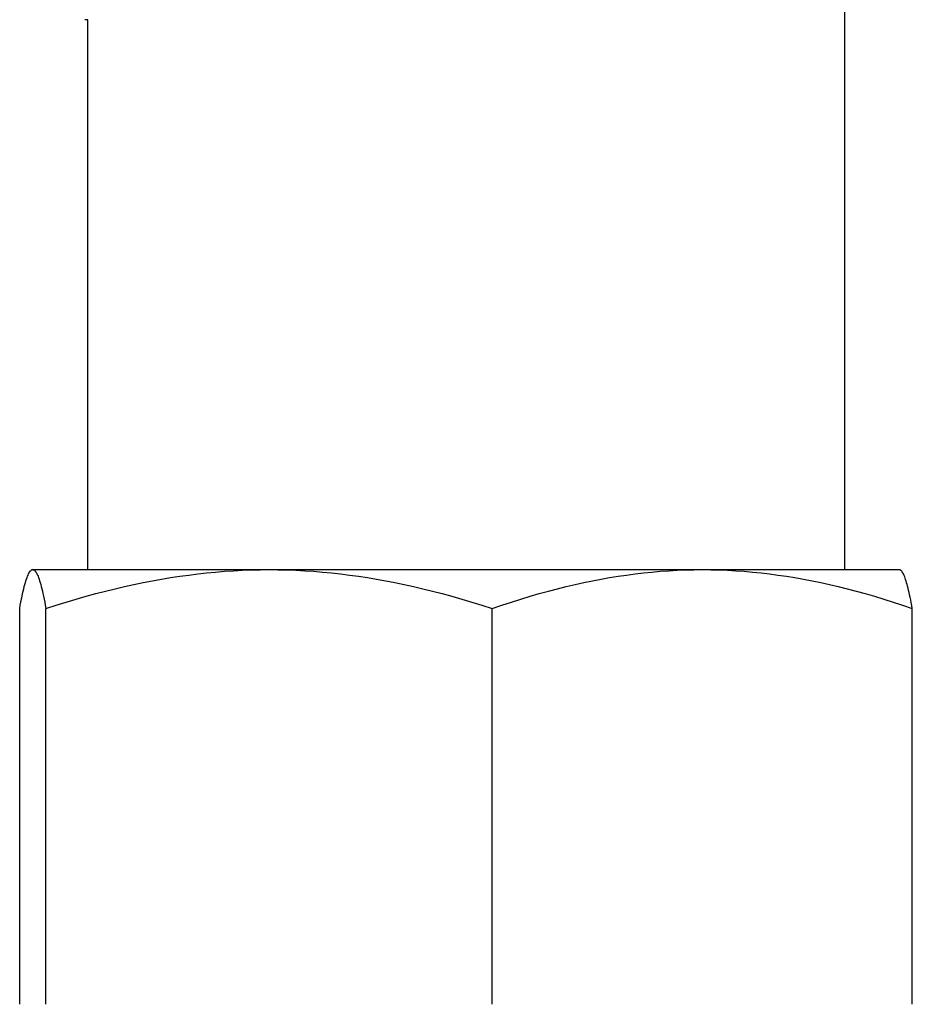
# Model space of a CAD drawing. Header units: millimetres. Extents: x 84 to 4102, y 9 to 486.
# Tile 12 of 15: x 445 to 473, y 317 to 349. Entities that reach past the tile are written whole.
import ezdxf

# ---------------------------------------------------------------- set-up
doc = ezdxf.new("R2010")
doc.units = ezdxf.units.MM
doc.layers.add('DETAIL', color=2, linetype='Continuous')

msp = doc.modelspace()

# ---------------------------------------------------------------- linework, layer by layer
at = {"layer": 'DETAIL'}
for p, q in [((471.246, 363.84), (471.246, 331.24)), ((447.263, 348.665), (447.163, 348.665)), ((447.246, 348.665), (447.246, 331.24)), ((445.496, 331.24), (445.477, 331.229)), ((445.496, 331.24), (445.515, 331.24)), ((445.515, 331.24), (453.003, 331.24)), ((453.003, 331.24), (466.734, 331.24)), ((466.734, 331.24), (472.996, 331.24)), ((472.996, 331.24), (473.015, 331.229)), ((445.1, 317.468), (445.1, 330.012)), ((445.93, 317.468), (445.93, 330.012)), ((460.076, 317.468), (460.076, 330.012)), ((473.392, 317.468), (473.392, 330.012))]:
    msp.add_line(p, q, dxfattribs=at)
at = {"layer": 'DETAIL', "flags": 128}
for points in [[(445.1, 330.012), (445.119, 330.115), (445.138, 330.214), (445.156, 330.307), (445.175, 330.396), (445.193, 330.48), (445.211, 330.559), (445.228, 330.633), (445.246, 330.703), (445.263, 330.768), (445.281, 330.829), (445.298, 330.886), (445.315, 330.938), (445.332, 330.987), (445.349, 331.03), (445.365, 331.07), (445.382, 331.106), (445.399, 331.137), (445.415, 331.164), (445.432, 331.187), (445.448, 331.206), (445.465, 331.221), (445.482, 331.231), (445.498, 331.238), (445.515, 331.24)], [(445.515, 331.24), (445.531, 331.238), (445.548, 331.231), (445.565, 331.221), (445.581, 331.206), (445.598, 331.187), (445.614, 331.164), (445.631, 331.137), (445.648, 331.106), (445.664, 331.07), (445.681, 331.03), (445.698, 330.987), (445.715, 330.938), (445.732, 330.886), (445.749, 330.829), (445.766, 330.768), (445.784, 330.703), (445.801, 330.633), (445.819, 330.559), (445.837, 330.48), (445.855, 330.396), (445.873, 330.307), (445.892, 330.214), (445.911, 330.115), (445.93, 330.012)], [(445.93, 330.012), (446.255, 330.115), (446.576, 330.214), (446.893, 330.307), (447.206, 330.396), (447.515, 330.48), (447.82, 330.559), (448.123, 330.633), (448.422, 330.703), (448.719, 330.768), (449.014, 330.829), (449.306, 330.886), (449.596, 330.938), (449.884, 330.987), (450.171, 331.03), (450.457, 331.07), (450.741, 331.106), (451.025, 331.137), (451.307, 331.164), (451.59, 331.187), (451.872, 331.206), (452.154, 331.221), (452.437, 331.231), (452.72, 331.238), (453.003, 331.24)], [(453.003, 331.24), (453.287, 331.238), (453.569, 331.231), (453.852, 331.221), (454.134, 331.206), (454.416, 331.187), (454.699, 331.164), (454.982, 331.137), (455.265, 331.106), (455.55, 331.07), (455.835, 331.03), (456.122, 330.987), (456.41, 330.938), (456.7, 330.886), (456.993, 330.829), (457.287, 330.768), (457.584, 330.703), (457.883, 330.633), (458.186, 330.559), (458.491, 330.48), (458.8, 330.396), (459.113, 330.307), (459.43, 330.214), (459.751, 330.115), (460.076, 330.012)], [(460.076, 330.012), (460.383, 330.115), (460.685, 330.214), (460.983, 330.307), (461.277, 330.396), (461.568, 330.48), (461.856, 330.559), (462.141, 330.633), (462.422, 330.703), (462.702, 330.768), (462.979, 330.829), (463.254, 330.886), (463.527, 330.938), (463.798, 330.987), (464.068, 331.03), (464.337, 331.07), (464.605, 331.106), (464.872, 331.137), (465.138, 331.164), (465.404, 331.187), (465.67, 331.206), (465.935, 331.221), (466.201, 331.231), (466.467, 331.238), (466.734, 331.24)], [(466.734, 331.24), (467.001, 331.238), (467.267, 331.231), (467.533, 331.221), (467.799, 331.206), (468.065, 331.187), (468.33, 331.164), (468.597, 331.137), (468.864, 331.106), (469.131, 331.07), (469.4, 331.03), (469.67, 330.987), (469.942, 330.938), (470.215, 330.886), (470.49, 330.829), (470.767, 330.768), (471.046, 330.703), (471.328, 330.633), (471.613, 330.559), (471.9, 330.48), (472.191, 330.396), (472.486, 330.307), (472.784, 330.214), (473.086, 330.115), (473.392, 330.012)], [(473.392, 330.012), (473.375, 330.106), (473.358, 330.196), (473.341, 330.281), (473.324, 330.363), (473.308, 330.441), (473.291, 330.514), (473.275, 330.584), (473.259, 330.651), (473.243, 330.713), (473.228, 330.772), (473.212, 330.827), (473.196, 330.879), (473.181, 330.927), (473.166, 330.972), (473.15, 331.013), (473.135, 331.05), (473.12, 331.085), (473.105, 331.115), (473.09, 331.143), (473.075, 331.167), (473.06, 331.187), (473.045, 331.205), (473.03, 331.218), (473.015, 331.229)]]:
    msp.add_lwpolyline(points, dxfattribs=at)

doc.saveas('drawing.dxf')
